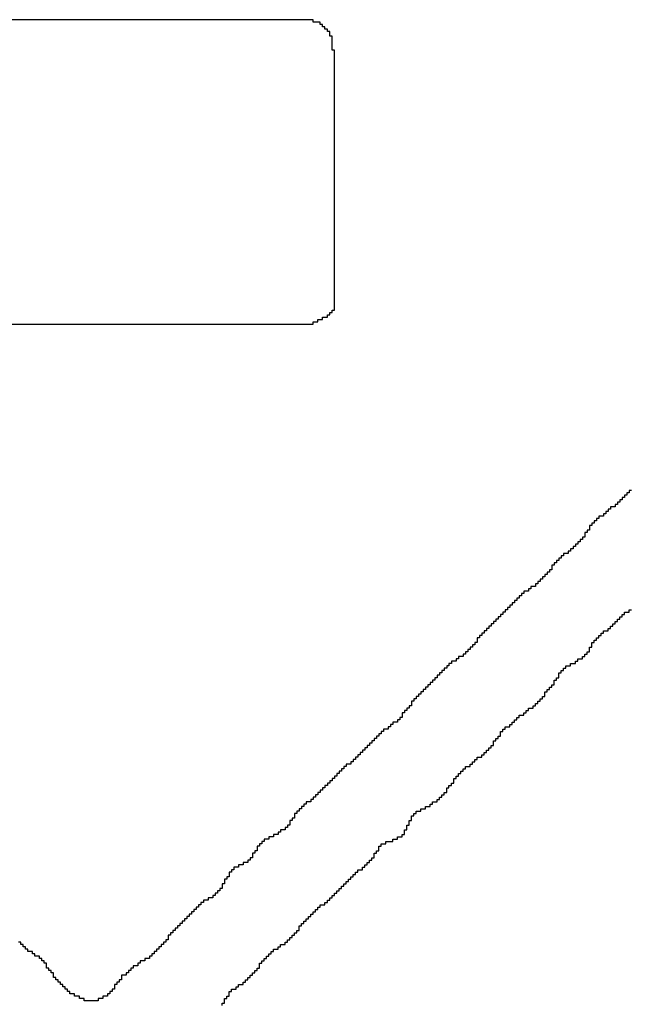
# Model space of a CAD drawing. Header units: millimetres. Extents: x 9.4 to 105.2, y 7.6 to 67.1.
# Tile 130 of 152: x 88.491 to 88.847, y 22.93 to 23.504. Entities that reach past the tile are written whole.
import ezdxf

# ---------------------------------------------------------------- set-up
doc = ezdxf.new("R2010")
doc.units = ezdxf.units.MM
doc.layers.add('BottomOverlay', color=54, linetype='Continuous')

msp = doc.modelspace()

# ---------------------------------------------------------------- linework, layer by layer
at = {"layer": 'BottomOverlay'}
for p, q in [((88.66223, 23.50444), (88.07031, 23.50444)), ((88.66223, 23.50307), (88.66223, 23.50444)), ((88.66633, 23.50307), (88.66223, 23.50307)), ((88.66633, 23.5017), (88.66633, 23.50307)), ((88.66769, 23.5017), (88.66633, 23.5017)), ((88.66769, 23.50034), (88.66769, 23.5017)), ((88.66906, 23.50034), (88.66769, 23.50034)), ((88.66906, 23.49897), (88.66906, 23.50034)), ((88.67043, 23.49897), (88.66906, 23.49897)), ((88.67043, 23.4976), (88.67043, 23.49897)), ((88.6718, 23.4976), (88.67043, 23.4976)), ((88.6718, 23.49623), (88.6718, 23.4976)), ((88.6718, 23.49487), (88.6718, 23.49623)), ((88.67316, 23.49487), (88.6718, 23.49487)), ((88.67316, 23.4935), (88.67316, 23.49487)), ((88.67316, 23.49213), (88.67316, 23.4935)), ((88.67316, 23.49077), (88.67316, 23.49213)), ((88.67316, 23.4894), (88.67316, 23.49077)), ((88.67316, 23.48803), (88.67316, 23.4894)), ((88.67316, 23.48667), (88.67316, 23.48803)), ((88.67453, 23.48667), (88.67316, 23.48667)), ((88.67453, 23.4853), (88.67453, 23.48667)), ((88.67453, 23.48393), (88.67453, 23.4853)), ((88.67453, 23.48256), (88.67453, 23.48393)), ((88.67453, 23.4812), (88.67453, 23.48256)), ((88.67453, 23.47983), (88.67453, 23.4812)), ((88.67453, 23.47846), (88.67453, 23.47983)), ((88.67453, 23.4771), (88.67453, 23.47846)), ((88.67453, 23.47573), (88.67453, 23.4771)), ((88.67453, 23.47436), (88.67453, 23.47573)), ((88.67453, 23.473), (88.67453, 23.47436)), ((88.67453, 23.47163), (88.67453, 23.473)), ((88.67453, 23.47026), (88.67453, 23.47163)), ((88.67453, 23.46889), (88.67453, 23.47026)), ((88.67453, 23.46753), (88.67453, 23.46889)), ((88.67453, 23.46616), (88.67453, 23.46753)), ((88.67453, 23.46479), (88.67453, 23.46616)), ((88.67453, 23.46343), (88.67453, 23.46479)), ((88.67453, 23.46206), (88.67453, 23.46343)), ((88.67453, 23.46069), (88.67453, 23.46206)), ((88.67453, 23.45933), (88.67453, 23.46069)), ((88.67453, 23.45796), (88.67453, 23.45933)), ((88.67453, 23.45659), (88.67453, 23.45796)), ((88.67453, 23.45522), (88.67453, 23.45659)), ((88.67453, 23.45386), (88.67453, 23.45522)), ((88.67453, 23.45249), (88.67453, 23.45386)), ((88.67453, 23.45112), (88.67453, 23.45249)), ((88.67453, 23.44975), (88.67453, 23.45112)), ((88.67453, 23.44839), (88.67453, 23.44975)), ((88.67453, 23.44702), (88.67453, 23.44839)), ((88.67453, 23.44566), (88.67453, 23.44702)), ((88.67453, 23.44429), (88.67453, 23.44566)), ((88.67453, 23.44292), (88.67453, 23.44429)), ((88.67453, 23.44155), (88.67453, 23.44292)), ((88.67453, 23.44019), (88.67453, 23.44155)), ((88.67453, 23.43882), (88.67453, 23.44019)), ((88.67453, 23.43745), (88.67453, 23.43882)), ((88.67453, 23.43608), (88.67453, 23.43745)), ((88.67453, 23.43472), (88.67453, 23.43608)), ((88.67453, 23.43335), (88.67453, 23.43472)), ((88.67453, 23.43199), (88.67453, 23.43335)), ((88.67453, 23.43062), (88.67453, 23.43199)), ((88.67453, 23.42925), (88.67453, 23.43062)), ((88.67453, 23.42788), (88.67453, 23.42925)), ((88.67453, 23.42652), (88.67453, 23.42788)), ((88.67453, 23.42515), (88.67453, 23.42652)), ((88.67453, 23.42378), (88.67453, 23.42515)), ((88.67453, 23.42241), (88.67453, 23.42378)), ((88.67453, 23.42105), (88.67453, 23.42241)), ((88.67453, 23.41968), (88.67453, 23.42105)), ((88.67453, 23.41831), (88.67453, 23.41968)), ((88.67453, 23.41695), (88.67453, 23.41831)), ((88.67453, 23.41558), (88.67453, 23.41695)), ((88.67453, 23.41421), (88.67453, 23.41558)), ((88.67453, 23.41285), (88.67453, 23.41421)), ((88.67453, 23.41148), (88.67453, 23.41285)), ((88.67453, 23.41011), (88.67453, 23.41148)), ((88.67453, 23.40875), (88.67453, 23.41011)), ((88.67453, 23.40738), (88.67453, 23.40875)), ((88.67453, 23.40601), (88.67453, 23.40738)), ((88.67453, 23.40464), (88.67453, 23.40601)), ((88.67453, 23.40328), (88.67453, 23.40464)), ((88.67453, 23.40191), (88.67453, 23.40328)), ((88.67453, 23.40054), (88.67453, 23.40191)), ((88.67453, 23.39918), (88.67453, 23.40054)), ((88.67453, 23.39781), (88.67453, 23.39918)), ((88.67453, 23.39644), (88.67453, 23.39781)), ((88.67453, 23.39508), (88.67453, 23.39644)), ((88.67453, 23.39371), (88.67453, 23.39508)), ((88.67453, 23.39234), (88.67453, 23.39371)), ((88.67453, 23.39097), (88.67453, 23.39234)), ((88.67453, 23.38961), (88.67453, 23.39097)), ((88.67453, 23.38824), (88.67453, 23.38961)), ((88.67453, 23.38687), (88.67453, 23.38824)), ((88.67453, 23.38551), (88.67453, 23.38687)), ((88.67453, 23.38414), (88.67453, 23.38551)), ((88.67453, 23.38277), (88.67453, 23.38414)), ((88.67453, 23.38141), (88.67453, 23.38277)), ((88.67453, 23.38004), (88.67453, 23.38141)), ((88.67453, 23.37867), (88.67453, 23.38004)), ((88.67453, 23.3773), (88.67453, 23.37867)), ((88.67453, 23.37594), (88.67453, 23.3773)), ((88.67453, 23.37457), (88.67453, 23.37594)), ((88.67453, 23.3732), (88.67453, 23.37457)), ((88.67453, 23.37184), (88.67453, 23.3732)), ((88.67453, 23.37047), (88.67453, 23.37184)), ((88.67453, 23.3691), (88.67453, 23.37047)), ((88.67453, 23.36774), (88.67453, 23.3691)), ((88.67453, 23.36637), (88.67453, 23.36774)), ((88.67453, 23.365), (88.67453, 23.36637)), ((88.67453, 23.36363), (88.67453, 23.365)), ((88.67453, 23.36227), (88.67453, 23.36363)), ((88.67453, 23.3609), (88.67453, 23.36227)), ((88.67453, 23.35953), (88.67453, 23.3609)), ((88.67453, 23.35817), (88.67453, 23.35953)), ((88.67453, 23.3568), (88.67453, 23.35817)), ((88.67453, 23.35543), (88.67453, 23.3568)), ((88.67453, 23.35407), (88.67453, 23.35543)), ((88.67453, 23.3527), (88.67453, 23.35407)), ((88.67453, 23.35133), (88.67453, 23.3527)), ((88.67453, 23.34996), (88.67453, 23.35133)), ((88.67453, 23.3486), (88.67453, 23.34996)), ((88.67453, 23.34723), (88.67453, 23.3486)), ((88.67453, 23.34586), (88.67453, 23.34723)), ((88.67453, 23.34449), (88.67453, 23.34586)), ((88.67453, 23.34313), (88.67453, 23.34449)), ((88.67453, 23.34176), (88.67453, 23.34313)), ((88.67453, 23.3404), (88.67453, 23.34176)), ((88.67453, 23.33903), (88.67453, 23.3404)), ((88.67453, 23.33766), (88.67453, 23.33903)), ((88.6718, 23.33219), (88.6718, 23.33356)), ((88.6718, 23.33356), (88.67316, 23.33356)), ((88.67316, 23.33356), (88.67316, 23.33493)), ((88.67316, 23.33493), (88.67453, 23.33493)), ((88.67453, 23.33629), (88.67453, 23.33766)), ((88.67453, 23.33493), (88.67453, 23.33629)), ((88.14686, 23.32672), (88.66223, 23.32672)), ((88.66223, 23.32672), (88.66223, 23.32809)), ((88.66223, 23.32809), (88.66496, 23.32809)), ((88.66496, 23.32809), (88.66496, 23.32946)), ((88.66496, 23.32946), (88.66769, 23.32946)), ((88.66769, 23.32946), (88.66769, 23.33082)), ((88.66769, 23.33082), (88.67043, 23.33082)), ((88.67043, 23.33082), (88.67043, 23.33219)), ((88.67043, 23.33219), (88.6718, 23.33219)), ((88.84814, 23.22967), (88.84677, 23.22967)), ((88.84677, 23.22967), (88.84677, 23.2283)), ((88.84267, 23.2242), (88.84131, 23.2242)), ((88.84131, 23.2242), (88.84131, 23.22283)), ((88.84404, 23.22556), (88.84267, 23.22556)), ((88.84267, 23.22556), (88.84267, 23.2242)), ((88.84541, 23.22693), (88.84404, 23.22693)), ((88.84404, 23.22693), (88.84404, 23.22556)), ((88.84677, 23.2283), (88.84541, 23.2283)), ((88.84541, 23.2283), (88.84541, 23.22693)), ((88.83584, 23.21873), (88.83447, 23.21873)), ((88.83447, 23.21873), (88.83447, 23.21736)), ((88.83857, 23.2201), (88.83584, 23.2201)), ((88.83584, 23.2201), (88.83584, 23.21873)), ((88.83994, 23.22146), (88.83857, 23.22146)), ((88.83857, 23.22146), (88.83857, 23.2201)), ((88.84131, 23.22283), (88.83994, 23.22283)), ((88.83994, 23.22283), (88.83994, 23.22146)), ((88.82764, 23.2119), (88.82627, 23.2119)), ((88.82627, 23.2119), (88.82627, 23.21053)), ((88.829, 23.21326), (88.82764, 23.21326)), ((88.82764, 23.21326), (88.82764, 23.2119)), ((88.83174, 23.21463), (88.829, 23.21463)), ((88.829, 23.21463), (88.829, 23.21326)), ((88.8331, 23.216), (88.83174, 23.216)), ((88.83174, 23.216), (88.83174, 23.21463)), ((88.83447, 23.21736), (88.8331, 23.21736)), ((88.8331, 23.21736), (88.8331, 23.216)), ((88.82353, 23.20643), (88.82217, 23.20643)), ((88.82217, 23.20643), (88.82217, 23.20506)), ((88.8249, 23.20916), (88.82353, 23.20916)), ((88.82353, 23.20916), (88.82353, 23.20779)), ((88.82353, 23.20779), (88.82353, 23.20643)), ((88.82627, 23.21053), (88.8249, 23.21053)), ((88.8249, 23.21053), (88.8249, 23.20916)), ((88.81943, 23.20096), (88.81807, 23.20096)), ((88.81807, 23.20096), (88.81807, 23.19959)), ((88.8208, 23.20233), (88.81943, 23.20233)), ((88.81943, 23.20233), (88.81943, 23.20096)), ((88.82217, 23.20506), (88.8208, 23.20506)), ((88.8208, 23.20506), (88.8208, 23.20369)), ((88.8208, 23.20369), (88.8208, 23.20233)), ((88.81397, 23.19549), (88.8126, 23.19549)), ((88.8126, 23.19549), (88.8126, 23.19412)), ((88.81533, 23.19686), (88.81397, 23.19686)), ((88.81397, 23.19686), (88.81397, 23.19549)), ((88.8167, 23.19823), (88.81533, 23.19823)), ((88.81533, 23.19823), (88.81533, 23.19686)), ((88.81807, 23.19959), (88.8167, 23.19959)), ((88.8167, 23.19959), (88.8167, 23.19823)), ((88.80576, 23.18866), (88.8044, 23.18866)), ((88.8044, 23.18866), (88.8044, 23.18729)), ((88.80713, 23.19002), (88.80576, 23.19002)), ((88.80576, 23.19002), (88.80576, 23.18866)), ((88.8085, 23.19139), (88.80713, 23.19139)), ((88.80713, 23.19139), (88.80713, 23.19002)), ((88.81123, 23.19276), (88.8085, 23.19276)), ((88.8085, 23.19276), (88.8085, 23.19139)), ((88.8126, 23.19412), (88.81123, 23.19412)), ((88.81123, 23.19412), (88.81123, 23.19276)), ((88.80166, 23.18319), (88.80029, 23.18319)), ((88.80029, 23.18319), (88.80029, 23.18182)), ((88.80303, 23.18592), (88.80166, 23.18592)), ((88.80166, 23.18592), (88.80166, 23.18456)), ((88.80166, 23.18456), (88.80166, 23.18319)), ((88.8044, 23.18729), (88.80303, 23.18729)), ((88.80303, 23.18729), (88.80303, 23.18592)), ((88.7962, 23.17772), (88.79483, 23.17772)), ((88.79483, 23.17772), (88.79483, 23.17635)), ((88.79756, 23.17909), (88.7962, 23.17909)), ((88.7962, 23.17909), (88.7962, 23.17772)), ((88.79893, 23.18045), (88.79756, 23.18045)), ((88.79756, 23.18045), (88.79756, 23.17909)), ((88.80029, 23.18182), (88.79893, 23.18182)), ((88.79893, 23.18182), (88.79893, 23.18045)), ((88.78936, 23.17225), (88.78799, 23.17225)), ((88.78799, 23.17225), (88.78799, 23.17089)), ((88.79209, 23.17362), (88.78936, 23.17362)), ((88.78936, 23.17362), (88.78936, 23.17225)), ((88.79346, 23.17499), (88.79209, 23.17499)), ((88.79209, 23.17499), (88.79209, 23.17362)), ((88.79483, 23.17635), (88.79346, 23.17635)), ((88.79346, 23.17635), (88.79346, 23.17499)), ((88.78252, 23.16678), (88.78116, 23.16678)), ((88.78116, 23.16678), (88.78116, 23.16542)), ((88.78389, 23.16815), (88.78252, 23.16815)), ((88.78252, 23.16815), (88.78252, 23.16678)), ((88.78526, 23.16952), (88.78389, 23.16952)), ((88.78389, 23.16952), (88.78389, 23.16815)), ((88.78799, 23.17089), (88.78526, 23.17089)), ((88.78526, 23.17089), (88.78526, 23.16952)), ((88.77569, 23.15995), (88.77432, 23.15995)), ((88.77432, 23.15995), (88.77432, 23.15858)), ((88.77706, 23.16132), (88.77569, 23.16132)), ((88.77569, 23.16132), (88.77569, 23.15995)), ((88.77842, 23.16268), (88.77706, 23.16268)), ((88.77706, 23.16268), (88.77706, 23.16132)), ((88.77979, 23.16405), (88.77842, 23.16405)), ((88.77842, 23.16405), (88.77842, 23.16268)), ((88.78116, 23.16542), (88.77979, 23.16542)), ((88.77979, 23.16542), (88.77979, 23.16405)), ((88.84677, 23.15858), (88.84677, 23.15995)), ((88.84677, 23.15995), (88.84814, 23.15995)), ((88.77022, 23.15448), (88.76885, 23.15448)), ((88.76885, 23.15448), (88.76885, 23.15311)), ((88.77159, 23.15585), (88.77022, 23.15585)), ((88.77022, 23.15585), (88.77022, 23.15448)), ((88.77295, 23.15722), (88.77159, 23.15722)), ((88.77159, 23.15722), (88.77159, 23.15585)), ((88.77432, 23.15858), (88.77295, 23.15858)), ((88.77295, 23.15858), (88.77295, 23.15722)), ((88.83994, 23.15311), (88.83994, 23.15448)), ((88.83994, 23.15448), (88.84131, 23.15448)), ((88.84131, 23.15448), (88.84131, 23.15585)), ((88.84131, 23.15585), (88.84267, 23.15585)), ((88.84267, 23.15585), (88.84267, 23.15722)), ((88.84267, 23.15722), (88.84404, 23.15722)), ((88.84404, 23.15722), (88.84404, 23.15858)), ((88.84404, 23.15858), (88.84677, 23.15858)), ((88.76475, 23.14901), (88.76339, 23.14901)), ((88.76339, 23.14901), (88.76339, 23.14764)), ((88.76612, 23.15038), (88.76475, 23.15038)), ((88.76475, 23.15038), (88.76475, 23.14901)), ((88.76749, 23.15175), (88.76612, 23.15175)), ((88.76612, 23.15175), (88.76612, 23.15038)), ((88.76885, 23.15311), (88.76749, 23.15311)), ((88.76749, 23.15311), (88.76749, 23.15175)), ((88.83447, 23.14764), (88.83447, 23.14901)), ((88.83447, 23.14901), (88.83584, 23.14901)), ((88.83584, 23.14901), (88.83584, 23.15038)), ((88.83584, 23.15038), (88.8372, 23.15038)), ((88.8372, 23.15038), (88.8372, 23.15175)), ((88.8372, 23.15175), (88.83857, 23.15175)), ((88.83857, 23.15175), (88.83857, 23.15311)), ((88.83857, 23.15311), (88.83994, 23.15311)), ((88.75928, 23.14355), (88.75792, 23.14355)), ((88.75792, 23.14355), (88.75792, 23.14218)), ((88.76065, 23.14491), (88.75928, 23.14491)), ((88.75928, 23.14491), (88.75928, 23.14355)), ((88.76202, 23.14628), (88.76065, 23.14628)), ((88.76065, 23.14628), (88.76065, 23.14491)), ((88.76339, 23.14764), (88.76202, 23.14764)), ((88.76202, 23.14764), (88.76202, 23.14628)), ((88.82764, 23.14218), (88.82764, 23.14355)), ((88.82764, 23.14355), (88.829, 23.14355)), ((88.829, 23.14355), (88.829, 23.14491)), ((88.829, 23.14491), (88.83037, 23.14491)), ((88.83037, 23.14491), (88.83037, 23.14628)), ((88.83037, 23.14628), (88.83174, 23.14628)), ((88.83174, 23.14628), (88.83174, 23.14764)), ((88.83174, 23.14764), (88.83447, 23.14764)), ((88.75518, 23.13808), (88.75382, 23.13808)), ((88.75382, 23.13808), (88.75382, 23.13671)), ((88.75655, 23.13944), (88.75518, 23.13944)), ((88.75518, 23.13944), (88.75518, 23.13808)), ((88.75792, 23.14081), (88.75655, 23.14081)), ((88.75655, 23.14081), (88.75655, 23.13944)), ((88.75792, 23.14218), (88.75792, 23.14081)), ((88.82353, 23.13671), (88.82353, 23.13808)), ((88.82353, 23.13808), (88.8249, 23.13808)), ((88.8249, 23.13944), (88.8249, 23.14081)), ((88.8249, 23.14081), (88.82627, 23.14081)), ((88.8249, 23.13808), (88.8249, 23.13944)), ((88.82627, 23.14081), (88.82627, 23.14218)), ((88.82627, 23.14218), (88.82764, 23.14218)), ((88.74698, 23.13124), (88.74561, 23.13124)), ((88.74561, 23.13124), (88.74561, 23.12987)), ((88.74972, 23.13261), (88.74698, 23.13261)), ((88.74698, 23.13261), (88.74698, 23.13124)), ((88.75108, 23.13397), (88.74972, 23.13397)), ((88.74972, 23.13397), (88.74972, 23.13261)), ((88.75245, 23.13534), (88.75108, 23.13534)), ((88.75108, 23.13534), (88.75108, 23.13397)), ((88.75382, 23.13671), (88.75245, 23.13671)), ((88.75245, 23.13671), (88.75245, 23.13534)), ((88.8167, 23.12987), (88.8167, 23.13124)), ((88.8167, 23.13124), (88.81943, 23.13124)), ((88.81943, 23.13124), (88.81943, 23.13261)), ((88.81943, 23.13261), (88.8208, 23.13261)), ((88.8208, 23.13261), (88.8208, 23.13397)), ((88.8208, 23.13397), (88.82217, 23.13397)), ((88.82217, 23.13397), (88.82217, 23.13534)), ((88.82217, 23.13534), (88.82353, 23.13534)), ((88.82353, 23.13534), (88.82353, 23.13671)), ((88.74015, 23.12577), (88.73878, 23.12577)), ((88.73878, 23.12577), (88.73878, 23.12441)), ((88.74151, 23.12714), (88.74015, 23.12714)), ((88.74015, 23.12714), (88.74015, 23.12577)), ((88.74288, 23.12851), (88.74151, 23.12851)), ((88.74151, 23.12851), (88.74151, 23.12714)), ((88.74561, 23.12987), (88.74288, 23.12987)), ((88.74288, 23.12987), (88.74288, 23.12851)), ((88.8085, 23.12441), (88.8085, 23.12577)), ((88.8085, 23.12577), (88.80986, 23.12577)), ((88.80986, 23.12577), (88.80986, 23.12714)), ((88.80986, 23.12714), (88.8126, 23.12714)), ((88.8126, 23.12714), (88.8126, 23.12851)), ((88.8126, 23.12851), (88.81533, 23.12851)), ((88.81533, 23.12851), (88.81533, 23.12987)), ((88.81533, 23.12987), (88.8167, 23.12987)), ((88.73468, 23.1203), (88.73331, 23.1203)), ((88.73331, 23.1203), (88.73331, 23.11894)), ((88.73605, 23.12167), (88.73468, 23.12167)), ((88.73468, 23.12167), (88.73468, 23.1203)), ((88.73741, 23.12304), (88.73605, 23.12304)), ((88.73605, 23.12304), (88.73605, 23.12167)), ((88.73878, 23.12441), (88.73741, 23.12441)), ((88.73741, 23.12441), (88.73741, 23.12304)), ((88.8044, 23.11894), (88.8044, 23.1203)), ((88.8044, 23.1203), (88.80576, 23.1203)), ((88.80576, 23.12167), (88.80576, 23.12304)), ((88.80576, 23.12304), (88.80713, 23.12304)), ((88.80576, 23.1203), (88.80576, 23.12167)), ((88.80713, 23.12304), (88.80713, 23.12441)), ((88.80713, 23.12441), (88.8085, 23.12441)), ((88.72921, 23.11484), (88.72784, 23.11484)), ((88.72784, 23.11484), (88.72784, 23.11347)), ((88.73058, 23.1162), (88.72921, 23.1162)), ((88.72921, 23.1162), (88.72921, 23.11484)), ((88.73194, 23.11757), (88.73058, 23.11757)), ((88.73058, 23.11757), (88.73058, 23.1162)), ((88.73331, 23.11894), (88.73194, 23.11894)), ((88.73194, 23.11894), (88.73194, 23.11757)), ((88.80029, 23.11347), (88.80029, 23.11484)), ((88.80029, 23.11484), (88.80166, 23.11484)), ((88.80166, 23.11484), (88.80166, 23.1162)), ((88.80166, 23.1162), (88.80303, 23.1162)), ((88.80303, 23.11757), (88.80303, 23.11894)), ((88.80303, 23.11894), (88.8044, 23.11894)), ((88.80303, 23.1162), (88.80303, 23.11757)), ((88.72374, 23.10937), (88.72238, 23.10937)), ((88.72238, 23.10937), (88.72238, 23.108)), ((88.72511, 23.11074), (88.72374, 23.11074)), ((88.72374, 23.11074), (88.72374, 23.10937)), ((88.72648, 23.1121), (88.72511, 23.1121)), ((88.72511, 23.1121), (88.72511, 23.11074)), ((88.72784, 23.11347), (88.72648, 23.11347)), ((88.72648, 23.11347), (88.72648, 23.1121)), ((88.7962, 23.108), (88.7962, 23.10937)), ((88.7962, 23.10937), (88.79756, 23.10937)), ((88.79756, 23.11074), (88.79756, 23.1121)), ((88.79756, 23.1121), (88.79893, 23.1121)), ((88.79756, 23.10937), (88.79756, 23.11074)), ((88.79893, 23.1121), (88.79893, 23.11347)), ((88.79893, 23.11347), (88.80029, 23.11347)), ((88.71827, 23.10253), (88.71691, 23.10253)), ((88.71691, 23.10253), (88.71691, 23.10117)), ((88.71964, 23.1039), (88.71827, 23.1039)), ((88.71827, 23.1039), (88.71827, 23.10253)), ((88.72101, 23.10664), (88.71964, 23.10664)), ((88.71964, 23.10664), (88.71964, 23.10527)), ((88.71964, 23.10527), (88.71964, 23.1039)), ((88.72238, 23.108), (88.72101, 23.108)), ((88.72101, 23.108), (88.72101, 23.10664)), ((88.78799, 23.10117), (88.78799, 23.10253)), ((88.78799, 23.10253), (88.79073, 23.10253)), ((88.79073, 23.10253), (88.79073, 23.1039)), ((88.79073, 23.1039), (88.79209, 23.1039)), ((88.79209, 23.1039), (88.79209, 23.10527)), ((88.79209, 23.10527), (88.79346, 23.10527)), ((88.79346, 23.10527), (88.79346, 23.10664)), ((88.79346, 23.10664), (88.79483, 23.10664)), ((88.79483, 23.10664), (88.79483, 23.108)), ((88.79483, 23.108), (88.7962, 23.108)), ((88.71417, 23.09707), (88.71281, 23.09707)), ((88.71281, 23.09707), (88.71281, 23.0957)), ((88.71554, 23.0998), (88.71417, 23.0998)), ((88.71417, 23.0998), (88.71417, 23.09843)), ((88.71417, 23.09843), (88.71417, 23.09707)), ((88.71691, 23.10117), (88.71554, 23.10117)), ((88.71554, 23.10117), (88.71554, 23.0998)), ((88.78116, 23.0957), (88.78116, 23.09707)), ((88.78116, 23.09707), (88.78252, 23.09707)), ((88.78252, 23.09707), (88.78252, 23.09843)), ((88.78252, 23.09843), (88.78526, 23.09843)), ((88.78526, 23.09843), (88.78526, 23.0998)), ((88.78526, 23.0998), (88.78662, 23.0998)), ((88.78662, 23.0998), (88.78662, 23.10117)), ((88.78662, 23.10117), (88.78799, 23.10117)), ((88.70734, 23.0916), (88.70597, 23.0916)), ((88.70597, 23.0916), (88.70597, 23.09023)), ((88.7087, 23.09297), (88.70734, 23.09297)), ((88.70734, 23.09297), (88.70734, 23.0916)), ((88.71144, 23.09433), (88.7087, 23.09433)), ((88.7087, 23.09433), (88.7087, 23.09297)), ((88.71281, 23.0957), (88.71144, 23.0957)), ((88.71144, 23.0957), (88.71144, 23.09433)), ((88.77432, 23.09023), (88.77432, 23.0916)), ((88.77432, 23.0916), (88.77706, 23.0916)), ((88.77706, 23.0916), (88.77706, 23.09297)), ((88.77706, 23.09297), (88.77842, 23.09297)), ((88.77842, 23.09297), (88.77842, 23.09433)), ((88.77842, 23.09433), (88.77979, 23.09433)), ((88.77979, 23.09433), (88.77979, 23.0957)), ((88.77979, 23.0957), (88.78116, 23.0957)), ((88.7005, 23.08613), (88.69914, 23.08613)), ((88.69914, 23.08613), (88.69914, 23.08476)), ((88.70187, 23.0875), (88.7005, 23.0875)), ((88.7005, 23.0875), (88.7005, 23.08613)), ((88.70324, 23.08886), (88.70187, 23.08886)), ((88.70187, 23.08886), (88.70187, 23.0875)), ((88.70597, 23.09023), (88.70324, 23.09023)), ((88.70324, 23.09023), (88.70324, 23.08886)), ((88.77022, 23.08476), (88.77022, 23.08613)), ((88.77022, 23.08613), (88.77159, 23.08613)), ((88.77159, 23.0875), (88.77159, 23.08886)), ((88.77159, 23.08886), (88.77295, 23.08886)), ((88.77159, 23.08613), (88.77159, 23.0875)), ((88.77295, 23.08886), (88.77295, 23.09023)), ((88.77295, 23.09023), (88.77432, 23.09023)), ((88.69503, 23.08066), (88.69367, 23.08066)), ((88.69367, 23.08066), (88.69367, 23.0793)), ((88.6964, 23.08203), (88.69503, 23.08203)), ((88.69503, 23.08203), (88.69503, 23.08066)), ((88.69777, 23.0834), (88.6964, 23.0834)), ((88.6964, 23.0834), (88.6964, 23.08203)), ((88.69914, 23.08476), (88.69777, 23.08476)), ((88.69777, 23.08476), (88.69777, 23.0834)), ((88.76612, 23.0793), (88.76612, 23.08066)), ((88.76612, 23.08066), (88.76749, 23.08066)), ((88.76749, 23.08203), (88.76749, 23.0834)), ((88.76749, 23.0834), (88.76885, 23.0834)), ((88.76749, 23.08066), (88.76749, 23.08203)), ((88.76885, 23.0834), (88.76885, 23.08476)), ((88.76885, 23.08476), (88.77022, 23.08476)), ((88.6882, 23.07383), (88.68683, 23.07383)), ((88.68683, 23.07383), (88.68683, 23.07246)), ((88.68957, 23.07519), (88.6882, 23.07519)), ((88.6882, 23.07519), (88.6882, 23.07383)), ((88.69094, 23.07656), (88.68957, 23.07656)), ((88.68957, 23.07656), (88.68957, 23.07519)), ((88.6923, 23.07793), (88.69094, 23.07793)), ((88.69094, 23.07793), (88.69094, 23.07656)), ((88.69367, 23.0793), (88.6923, 23.0793)), ((88.6923, 23.0793), (88.6923, 23.07793)), ((88.75792, 23.07246), (88.75792, 23.07383)), ((88.75792, 23.07383), (88.76065, 23.07383)), ((88.76065, 23.07383), (88.76065, 23.07519)), ((88.76065, 23.07519), (88.76202, 23.07519)), ((88.76202, 23.07519), (88.76202, 23.07656)), ((88.76202, 23.07656), (88.76339, 23.07656)), ((88.76339, 23.07656), (88.76339, 23.07793)), ((88.76339, 23.07793), (88.76475, 23.07793)), ((88.76475, 23.07793), (88.76475, 23.0793)), ((88.76475, 23.0793), (88.76612, 23.0793)), ((88.68136, 23.06836), (88.68, 23.06836)), ((88.68, 23.06836), (88.68, 23.06699)), ((88.6841, 23.06973), (88.68136, 23.06973)), ((88.68136, 23.06973), (88.68136, 23.06836)), ((88.68547, 23.07109), (88.6841, 23.07109)), ((88.6841, 23.07109), (88.6841, 23.06973)), ((88.68683, 23.07246), (88.68547, 23.07246)), ((88.68547, 23.07246), (88.68547, 23.07109)), ((88.75108, 23.06699), (88.75108, 23.06836)), ((88.75108, 23.06836), (88.75382, 23.06836)), ((88.75382, 23.06836), (88.75382, 23.06973)), ((88.75382, 23.06973), (88.75518, 23.06973)), ((88.75518, 23.06973), (88.75518, 23.07109)), ((88.75518, 23.07109), (88.75655, 23.07109)), ((88.75655, 23.07109), (88.75655, 23.07246)), ((88.75655, 23.07246), (88.75792, 23.07246)), ((88.6759, 23.06289), (88.67453, 23.06289)), ((88.67453, 23.06289), (88.67453, 23.06152)), ((88.67726, 23.06426), (88.6759, 23.06426)), ((88.6759, 23.06426), (88.6759, 23.06289)), ((88.67863, 23.06563), (88.67726, 23.06563)), ((88.67726, 23.06563), (88.67726, 23.06426)), ((88.68, 23.06699), (88.67863, 23.06699)), ((88.67863, 23.06699), (88.67863, 23.06563)), ((88.74561, 23.06152), (88.74561, 23.06289)), ((88.74561, 23.06289), (88.74698, 23.06289)), ((88.74698, 23.06289), (88.74698, 23.06426)), ((88.74698, 23.06426), (88.74835, 23.06426)), ((88.74835, 23.06426), (88.74835, 23.06563)), ((88.74835, 23.06563), (88.74972, 23.06563)), ((88.74972, 23.06563), (88.74972, 23.06699)), ((88.74972, 23.06699), (88.75108, 23.06699)), ((88.67043, 23.05742), (88.66906, 23.05742)), ((88.66906, 23.05742), (88.66906, 23.05605)), ((88.6718, 23.05879), (88.67043, 23.05879)), ((88.67043, 23.05879), (88.67043, 23.05742)), ((88.67316, 23.06016), (88.6718, 23.06016)), ((88.6718, 23.06016), (88.6718, 23.05879)), ((88.67453, 23.06152), (88.67316, 23.06152)), ((88.67316, 23.06152), (88.67316, 23.06016)), ((88.74151, 23.05605), (88.74151, 23.05742)), ((88.74151, 23.05742), (88.74288, 23.05742)), ((88.74288, 23.05742), (88.74288, 23.05879)), ((88.74288, 23.05879), (88.74425, 23.05879)), ((88.74425, 23.06016), (88.74425, 23.06152)), ((88.74425, 23.06152), (88.74561, 23.06152)), ((88.74425, 23.05879), (88.74425, 23.06016)), ((88.66496, 23.05196), (88.66359, 23.05196)), ((88.66359, 23.05196), (88.66359, 23.05059)), ((88.66633, 23.05332), (88.66496, 23.05332)), ((88.66496, 23.05332), (88.66496, 23.05196)), ((88.66769, 23.05469), (88.66633, 23.05469)), ((88.66633, 23.05469), (88.66633, 23.05332)), ((88.66906, 23.05605), (88.66769, 23.05605)), ((88.66769, 23.05605), (88.66769, 23.05469)), ((88.73741, 23.05059), (88.73741, 23.05196)), ((88.73741, 23.05196), (88.73878, 23.05196)), ((88.73878, 23.05196), (88.73878, 23.05332)), ((88.73878, 23.05332), (88.74015, 23.05332)), ((88.74015, 23.05469), (88.74015, 23.05605)), ((88.74015, 23.05605), (88.74151, 23.05605)), ((88.74015, 23.05332), (88.74015, 23.05469)), ((88.65676, 23.04512), (88.65539, 23.04512)), ((88.65539, 23.04512), (88.65539, 23.04375)), ((88.65813, 23.04649), (88.65676, 23.04649)), ((88.65676, 23.04649), (88.65676, 23.04512)), ((88.66086, 23.04785), (88.65813, 23.04785)), ((88.65813, 23.04785), (88.65813, 23.04649)), ((88.66223, 23.04922), (88.66086, 23.04922)), ((88.66086, 23.04922), (88.66086, 23.04785)), ((88.66359, 23.05059), (88.66223, 23.05059)), ((88.66223, 23.05059), (88.66223, 23.04922)), ((88.72784, 23.04375), (88.72784, 23.04512)), ((88.72784, 23.04512), (88.73058, 23.04512)), ((88.73058, 23.04512), (88.73058, 23.04649)), ((88.73058, 23.04649), (88.73194, 23.04649)), ((88.73194, 23.04649), (88.73194, 23.04785)), ((88.73194, 23.04785), (88.73468, 23.04785)), ((88.73468, 23.04785), (88.73468, 23.04922)), ((88.73468, 23.04922), (88.73605, 23.04922)), ((88.73605, 23.04922), (88.73605, 23.05059)), ((88.73605, 23.05059), (88.73741, 23.05059)), ((88.65266, 23.04102), (88.65129, 23.04102)), ((88.65129, 23.04102), (88.65129, 23.03965)), ((88.65129, 23.03965), (88.65129, 23.03829)), ((88.65402, 23.04238), (88.65266, 23.04238)), ((88.65266, 23.04238), (88.65266, 23.04102)), ((88.65539, 23.04375), (88.65402, 23.04375)), ((88.65402, 23.04375), (88.65402, 23.04238)), ((88.71964, 23.03829), (88.71964, 23.03965)), ((88.71964, 23.03965), (88.72101, 23.03965)), ((88.72101, 23.03965), (88.72101, 23.04102)), ((88.72101, 23.04102), (88.72238, 23.04102)), ((88.72238, 23.04102), (88.72238, 23.04238)), ((88.72238, 23.04238), (88.72511, 23.04238)), ((88.72511, 23.04238), (88.72511, 23.04375)), ((88.72511, 23.04375), (88.72784, 23.04375)), ((88.64856, 23.03418), (88.64719, 23.03418)), ((88.64719, 23.03418), (88.64719, 23.03282)), ((88.64992, 23.03692), (88.64856, 23.03692)), ((88.64856, 23.03692), (88.64856, 23.03555)), ((88.64856, 23.03555), (88.64856, 23.03418)), ((88.65129, 23.03829), (88.64992, 23.03829)), ((88.64992, 23.03829), (88.64992, 23.03692)), ((88.71691, 23.03282), (88.71691, 23.03418)), ((88.71691, 23.03418), (88.71827, 23.03418)), ((88.71827, 23.03555), (88.71827, 23.03692)), ((88.71827, 23.03692), (88.71964, 23.03692)), ((88.71827, 23.03418), (88.71827, 23.03555)), ((88.71964, 23.03692), (88.71964, 23.03829)), ((88.64172, 23.02871), (88.63899, 23.02871)), ((88.63899, 23.02871), (88.63899, 23.02735)), ((88.64309, 23.03008), (88.64172, 23.03008)), ((88.64172, 23.03008), (88.64172, 23.02871)), ((88.64582, 23.03145), (88.64309, 23.03145)), ((88.64309, 23.03145), (88.64309, 23.03008)), ((88.64719, 23.03282), (88.64582, 23.03282)), ((88.64582, 23.03282), (88.64582, 23.03145)), ((88.71417, 23.02735), (88.71417, 23.02871)), ((88.71417, 23.02871), (88.71554, 23.02871)), ((88.71554, 23.03008), (88.71554, 23.03145)), ((88.71554, 23.03145), (88.71691, 23.03145)), ((88.71554, 23.02871), (88.71554, 23.03008)), ((88.71691, 23.03145), (88.71691, 23.03282)), ((88.63215, 23.02325), (88.63079, 23.02325)), ((88.63079, 23.02325), (88.63079, 23.02188)), ((88.63352, 23.02461), (88.63215, 23.02461)), ((88.63215, 23.02461), (88.63215, 23.02325)), ((88.63625, 23.02598), (88.63352, 23.02598)), ((88.63352, 23.02598), (88.63352, 23.02461)), ((88.63899, 23.02735), (88.63625, 23.02735)), ((88.63625, 23.02735), (88.63625, 23.02598)), ((88.70187, 23.02188), (88.70187, 23.02325)), ((88.70187, 23.02325), (88.7046, 23.02325)), ((88.7046, 23.02325), (88.7046, 23.02461)), ((88.7046, 23.02461), (88.7087, 23.02461)), ((88.7087, 23.02461), (88.7087, 23.02598)), ((88.7087, 23.02598), (88.71144, 23.02598)), ((88.71144, 23.02598), (88.71144, 23.02735)), ((88.71144, 23.02735), (88.71417, 23.02735)), ((88.62805, 23.01778), (88.62668, 23.01778)), ((88.62668, 23.01778), (88.62668, 23.01641)), ((88.62668, 23.01641), (88.62668, 23.01505)), ((88.62942, 23.01915), (88.62805, 23.01915)), ((88.62805, 23.01915), (88.62805, 23.01778)), ((88.63079, 23.02188), (88.62942, 23.02188)), ((88.62942, 23.02188), (88.62942, 23.02051)), ((88.62942, 23.02051), (88.62942, 23.01915)), ((88.69777, 23.01641), (88.69777, 23.01778)), ((88.69777, 23.01778), (88.69914, 23.01778)), ((88.69777, 23.01505), (88.69777, 23.01641)), ((88.69914, 23.01778), (88.69914, 23.01915)), ((88.69914, 23.01915), (88.7005, 23.01915)), ((88.7005, 23.02051), (88.7005, 23.02188)), ((88.7005, 23.02188), (88.70187, 23.02188)), ((88.7005, 23.01915), (88.7005, 23.02051)), ((88.62122, 23.01094), (88.61848, 23.01094)), ((88.61848, 23.01094), (88.61848, 23.00958)), ((88.62395, 23.01231), (88.62122, 23.01231)), ((88.62122, 23.01231), (88.62122, 23.01094)), ((88.62532, 23.01368), (88.62395, 23.01368)), ((88.62395, 23.01368), (88.62395, 23.01231)), ((88.62668, 23.01505), (88.62532, 23.01505)), ((88.62532, 23.01505), (88.62532, 23.01368)), ((88.6923, 23.00958), (88.6923, 23.01094)), ((88.6923, 23.01094), (88.69367, 23.01094)), ((88.69367, 23.01094), (88.69367, 23.01231)), ((88.69367, 23.01231), (88.69503, 23.01231)), ((88.69503, 23.01231), (88.69503, 23.01368)), ((88.69503, 23.01368), (88.6964, 23.01368)), ((88.6964, 23.01368), (88.6964, 23.01505)), ((88.6964, 23.01505), (88.69777, 23.01505)), ((88.61438, 23.00684), (88.61301, 23.00684)), ((88.61301, 23.00684), (88.61301, 23.00548)), ((88.61301, 23.00548), (88.61301, 23.00411)), ((88.61575, 23.00821), (88.61438, 23.00821)), ((88.61438, 23.00821), (88.61438, 23.00684)), ((88.61848, 23.00958), (88.61575, 23.00958)), ((88.61575, 23.00958), (88.61575, 23.00821)), ((88.68547, 23.00411), (88.68547, 23.00548)), ((88.68547, 23.00548), (88.68683, 23.00548)), ((88.68683, 23.00548), (88.68683, 23.00684)), ((88.68683, 23.00684), (88.6882, 23.00684)), ((88.6882, 23.00684), (88.6882, 23.00821)), ((88.6882, 23.00821), (88.69094, 23.00821)), ((88.69094, 23.00821), (88.69094, 23.00958)), ((88.69094, 23.00958), (88.6923, 23.00958)), ((88.61028, 23.00001), (88.60891, 23.00001)), ((88.60891, 23.00001), (88.60891, 22.99864)), ((88.61165, 23.00274), (88.61028, 23.00274)), ((88.61028, 23.00274), (88.61028, 23.00138)), ((88.61028, 23.00138), (88.61028, 23.00001)), ((88.61301, 23.00411), (88.61165, 23.00411)), ((88.61165, 23.00411), (88.61165, 23.00274)), ((88.68, 22.99864), (88.68, 23.00001)), ((88.68, 23.00001), (88.68136, 23.00001)), ((88.68136, 23.00001), (88.68136, 23.00138)), ((88.68136, 23.00138), (88.68273, 23.00138)), ((88.68273, 23.00138), (88.68273, 23.00274)), ((88.68273, 23.00274), (88.6841, 23.00274)), ((88.6841, 23.00274), (88.6841, 23.00411)), ((88.6841, 23.00411), (88.68547, 23.00411)), ((88.60618, 22.99454), (88.60481, 22.99454)), ((88.60481, 22.99454), (88.60481, 22.99317)), ((88.60755, 22.99591), (88.60618, 22.99591)), ((88.60618, 22.99591), (88.60618, 22.99454)), ((88.60891, 22.99727), (88.60755, 22.99727)), ((88.60755, 22.99727), (88.60755, 22.99591)), ((88.60891, 22.99864), (88.60891, 22.99727)), ((88.67453, 22.99317), (88.67453, 22.99454)), ((88.67453, 22.99454), (88.6759, 22.99454)), ((88.6759, 22.99454), (88.6759, 22.99591)), ((88.6759, 22.99591), (88.67726, 22.99591)), ((88.67726, 22.99591), (88.67726, 22.99727)), ((88.67726, 22.99727), (88.67863, 22.99727)), ((88.67863, 22.99727), (88.67863, 22.99864)), ((88.67863, 22.99864), (88.68, 22.99864)), ((88.59661, 22.98771), (88.59524, 22.98771)), ((88.59524, 22.98771), (88.59524, 22.98634)), ((88.59798, 22.98907), (88.59661, 22.98907)), ((88.59661, 22.98907), (88.59661, 22.98771)), ((88.60071, 22.99044), (88.59798, 22.99044)), ((88.59798, 22.99044), (88.59798, 22.98907)), ((88.60344, 22.99181), (88.60071, 22.99181)), ((88.60071, 22.99181), (88.60071, 22.99044)), ((88.60481, 22.99317), (88.60344, 22.99317)), ((88.60344, 22.99317), (88.60344, 22.99181)), ((88.66633, 22.98634), (88.66633, 22.98771)), ((88.66633, 22.98771), (88.66906, 22.98771)), ((88.66906, 22.98771), (88.66906, 22.98907)), ((88.66906, 22.98907), (88.67043, 22.98907)), ((88.67043, 22.98907), (88.67043, 22.99044)), ((88.67043, 22.99044), (88.6718, 22.99044)), ((88.6718, 22.99044), (88.6718, 22.99181)), ((88.6718, 22.99181), (88.67316, 22.99181)), ((88.67316, 22.99181), (88.67316, 22.99317)), ((88.67316, 22.99317), (88.67453, 22.99317)), ((88.59114, 22.98224), (88.58977, 22.98224)), ((88.58977, 22.98224), (88.58977, 22.98087)), ((88.59251, 22.9836), (88.59114, 22.9836)), ((88.59114, 22.9836), (88.59114, 22.98224)), ((88.59388, 22.98497), (88.59251, 22.98497)), ((88.59251, 22.98497), (88.59251, 22.9836)), ((88.59524, 22.98634), (88.59388, 22.98634)), ((88.59388, 22.98634), (88.59388, 22.98497)), ((88.66086, 22.98087), (88.66086, 22.98224)), ((88.66086, 22.98224), (88.66223, 22.98224)), ((88.66223, 22.98224), (88.66223, 22.9836)), ((88.66223, 22.9836), (88.66359, 22.9836)), ((88.66359, 22.9836), (88.66359, 22.98497)), ((88.66359, 22.98497), (88.66496, 22.98497)), ((88.66496, 22.98497), (88.66496, 22.98634)), ((88.66496, 22.98634), (88.66633, 22.98634)), ((88.58567, 22.97677), (88.58431, 22.97677)), ((88.58431, 22.97677), (88.58431, 22.9754)), ((88.58704, 22.97814), (88.58567, 22.97814)), ((88.58567, 22.97814), (88.58567, 22.97677)), ((88.58841, 22.9795), (88.58704, 22.9795)), ((88.58704, 22.9795), (88.58704, 22.97814)), ((88.58977, 22.98087), (88.58841, 22.98087)), ((88.58841, 22.98087), (88.58841, 22.9795)), ((88.65539, 22.9754), (88.65539, 22.97677)), ((88.65539, 22.97677), (88.65676, 22.97677)), ((88.65676, 22.97677), (88.65676, 22.97814)), ((88.65676, 22.97814), (88.65813, 22.97814)), ((88.65813, 22.97814), (88.65813, 22.9795)), ((88.65813, 22.9795), (88.65949, 22.9795)), ((88.65949, 22.9795), (88.65949, 22.98087)), ((88.65949, 22.98087), (88.66086, 22.98087)), ((88.58021, 22.9713), (88.57884, 22.9713)), ((88.57884, 22.9713), (88.57884, 22.96993)), ((88.58157, 22.97267), (88.58021, 22.97267)), ((88.58021, 22.97267), (88.58021, 22.9713)), ((88.58294, 22.97404), (88.58157, 22.97404)), ((88.58157, 22.97404), (88.58157, 22.97267)), ((88.58431, 22.9754), (88.58294, 22.9754)), ((88.58294, 22.9754), (88.58294, 22.97404)), ((88.65129, 22.96993), (88.65129, 22.9713)), ((88.65129, 22.9713), (88.65266, 22.9713)), ((88.65266, 22.9713), (88.65266, 22.97267)), ((88.65266, 22.97267), (88.65402, 22.97267)), ((88.65402, 22.97404), (88.65402, 22.9754)), ((88.65402, 22.9754), (88.65539, 22.9754)), ((88.65402, 22.97267), (88.65402, 22.97404)), ((88.49135, 22.96583), (88.48998, 22.96583)), ((88.49135, 22.96447), (88.49135, 22.96583)), ((88.49272, 22.96447), (88.49135, 22.96447)), ((88.49272, 22.9631), (88.49272, 22.96447)), ((88.57474, 22.96447), (88.57337, 22.96447)), ((88.57337, 22.96447), (88.57337, 22.9631)), ((88.5761, 22.96583), (88.57474, 22.96583)), ((88.57474, 22.96583), (88.57474, 22.96447)), ((88.57747, 22.9672), (88.5761, 22.9672)), ((88.5761, 22.9672), (88.5761, 22.96583)), ((88.57884, 22.96993), (88.57747, 22.96993)), ((88.57747, 22.96993), (88.57747, 22.96857)), ((88.57747, 22.96857), (88.57747, 22.9672)), ((88.64309, 22.9631), (88.64309, 22.96447)), ((88.64309, 22.96447), (88.64582, 22.96447)), ((88.64582, 22.96447), (88.64582, 22.96583)), ((88.64582, 22.96583), (88.64719, 22.96583)), ((88.64719, 22.96583), (88.64719, 22.9672)), ((88.64719, 22.9672), (88.64856, 22.9672)), ((88.64856, 22.9672), (88.64856, 22.96857)), ((88.64856, 22.96857), (88.64992, 22.96857)), ((88.64992, 22.96857), (88.64992, 22.96993)), ((88.64992, 22.96993), (88.65129, 22.96993)), ((88.49409, 22.9631), (88.49272, 22.9631)), ((88.49409, 22.96173), (88.49409, 22.9631)), ((88.49545, 22.96173), (88.49409, 22.96173)), ((88.49545, 22.96037), (88.49545, 22.96173)), ((88.49818, 22.96037), (88.49545, 22.96037)), ((88.49818, 22.959), (88.49818, 22.96037)), ((88.49955, 22.959), (88.49818, 22.959)), ((88.49955, 22.95763), (88.49955, 22.959)), ((88.56927, 22.959), (88.5679, 22.959)), ((88.5679, 22.959), (88.5679, 22.95763)), ((88.57064, 22.96037), (88.56927, 22.96037)), ((88.56927, 22.96037), (88.56927, 22.959)), ((88.572, 22.96173), (88.57064, 22.96173)), ((88.57064, 22.96173), (88.57064, 22.96037)), ((88.57337, 22.9631), (88.572, 22.9631)), ((88.572, 22.9631), (88.572, 22.96173)), ((88.63625, 22.95763), (88.63625, 22.959)), ((88.63625, 22.959), (88.63762, 22.959)), ((88.63762, 22.959), (88.63762, 22.96037)), ((88.63762, 22.96037), (88.63899, 22.96037)), ((88.63899, 22.96037), (88.63899, 22.96173)), ((88.63899, 22.96173), (88.64172, 22.96173)), ((88.64172, 22.96173), (88.64172, 22.9631)), ((88.64172, 22.9631), (88.64309, 22.9631)), ((88.50229, 22.95763), (88.49955, 22.95763)), ((88.50229, 22.95626), (88.50229, 22.95763)), ((88.50365, 22.95626), (88.50229, 22.95626)), ((88.50365, 22.9549), (88.50365, 22.95626)), ((88.50502, 22.9549), (88.50365, 22.9549)), ((88.50502, 22.95353), (88.50502, 22.9549)), ((88.50639, 22.95353), (88.50502, 22.95353)), ((88.50639, 22.95216), (88.50639, 22.95353)), ((88.56107, 22.95353), (88.5597, 22.95353)), ((88.5597, 22.95353), (88.5597, 22.95216)), ((88.5638, 22.9549), (88.56107, 22.9549)), ((88.56107, 22.9549), (88.56107, 22.95353)), ((88.56654, 22.95626), (88.5638, 22.95626)), ((88.5638, 22.95626), (88.5638, 22.9549)), ((88.5679, 22.95763), (88.56654, 22.95763)), ((88.56654, 22.95763), (88.56654, 22.95626)), ((88.63079, 22.95216), (88.63079, 22.95353)), ((88.63079, 22.95353), (88.63215, 22.95353)), ((88.63215, 22.95353), (88.63215, 22.9549)), ((88.63215, 22.9549), (88.63352, 22.9549)), ((88.63352, 22.9549), (88.63352, 22.95626)), ((88.63352, 22.95626), (88.63489, 22.95626)), ((88.63489, 22.95626), (88.63489, 22.95763)), ((88.63489, 22.95763), (88.63625, 22.95763)), ((88.50639, 22.95079), (88.50639, 22.95216)), ((88.50775, 22.95079), (88.50639, 22.95079)), ((88.50775, 22.94943), (88.50775, 22.95079)), ((88.50912, 22.94943), (88.50775, 22.94943)), ((88.50912, 22.94806), (88.50912, 22.94943)), ((88.51049, 22.94806), (88.50912, 22.94806)), ((88.51049, 22.9467), (88.51049, 22.94806)), ((88.55423, 22.94806), (88.55287, 22.94806)), ((88.55287, 22.94806), (88.55287, 22.9467)), ((88.5556, 22.94943), (88.55423, 22.94943)), ((88.55423, 22.94943), (88.55423, 22.94806)), ((88.55697, 22.95079), (88.5556, 22.95079)), ((88.5556, 22.95079), (88.5556, 22.94943)), ((88.5597, 22.95216), (88.55697, 22.95216)), ((88.55697, 22.95216), (88.55697, 22.95079)), ((88.62668, 22.9467), (88.62668, 22.94806)), ((88.62668, 22.94806), (88.62805, 22.94806)), ((88.62805, 22.94806), (88.62805, 22.94943)), ((88.62805, 22.94943), (88.62942, 22.94943)), ((88.62942, 22.94943), (88.62942, 22.95079)), ((88.62942, 22.95079), (88.63079, 22.95079)), ((88.63079, 22.95079), (88.63079, 22.95216)), ((88.51049, 22.94533), (88.51049, 22.9467)), ((88.51185, 22.94533), (88.51049, 22.94533)), ((88.51185, 22.94396), (88.51185, 22.94533)), ((88.51322, 22.94396), (88.51185, 22.94396)), ((88.51322, 22.94259), (88.51322, 22.94396)), ((88.51459, 22.94259), (88.51322, 22.94259)), ((88.51459, 22.94123), (88.51459, 22.94259)), ((88.54876, 22.94259), (88.5474, 22.94259)), ((88.5474, 22.94259), (88.5474, 22.94123)), ((88.55013, 22.94396), (88.54876, 22.94396)), ((88.54876, 22.94396), (88.54876, 22.94259)), ((88.55287, 22.9467), (88.55013, 22.9467)), ((88.55013, 22.9467), (88.55013, 22.94533)), ((88.55013, 22.94533), (88.55013, 22.94396)), ((88.62122, 22.94123), (88.62122, 22.94259)), ((88.62122, 22.94259), (88.62258, 22.94259)), ((88.62258, 22.94259), (88.62258, 22.94396)), ((88.62258, 22.94396), (88.62395, 22.94396)), ((88.62395, 22.94396), (88.62395, 22.94533)), ((88.62395, 22.94533), (88.62532, 22.94533)), ((88.62532, 22.94533), (88.62532, 22.9467)), ((88.62532, 22.9467), (88.62668, 22.9467)), ((88.51596, 22.94123), (88.51459, 22.94123)), ((88.51596, 22.93986), (88.51596, 22.94123)), ((88.51732, 22.93986), (88.51596, 22.93986)), ((88.51732, 22.93849), (88.51732, 22.93986)), ((88.51869, 22.93849), (88.51732, 22.93849)), ((88.51869, 22.93712), (88.51869, 22.93849)), ((88.52006, 22.93712), (88.51869, 22.93712)), ((88.52006, 22.93576), (88.52006, 22.93712)), ((88.52279, 22.93576), (88.52006, 22.93576)), ((88.52279, 22.93439), (88.52279, 22.93576)), ((88.5433, 22.93576), (88.54193, 22.93576)), ((88.54193, 22.93576), (88.54193, 22.93439)), ((88.54466, 22.93712), (88.5433, 22.93712)), ((88.5433, 22.93712), (88.5433, 22.93576)), ((88.54603, 22.93849), (88.54466, 22.93849)), ((88.54466, 22.93849), (88.54466, 22.93712)), ((88.5474, 22.94123), (88.54603, 22.94123)), ((88.54603, 22.94123), (88.54603, 22.93986)), ((88.54603, 22.93986), (88.54603, 22.93849)), ((88.61301, 22.93576), (88.61301, 22.93712)), ((88.61301, 22.93712), (88.61438, 22.93712)), ((88.61301, 22.93439), (88.61301, 22.93576)), ((88.61438, 22.93712), (88.61438, 22.93849)), ((88.61438, 22.93849), (88.61712, 22.93849)), ((88.61712, 22.93849), (88.61712, 22.93986)), ((88.61712, 22.93986), (88.61848, 22.93986)), ((88.61848, 22.93986), (88.61848, 22.94123)), ((88.61848, 22.94123), (88.62122, 22.94123)), ((88.52553, 22.93439), (88.52279, 22.93439)), ((88.52553, 22.93303), (88.52553, 22.93439)), ((88.52826, 22.93303), (88.52553, 22.93303)), ((88.52826, 22.93166), (88.52826, 22.93303)), ((88.53646, 22.93166), (88.52826, 22.93166)), ((88.5392, 22.93303), (88.53646, 22.93303)), ((88.53646, 22.93303), (88.53646, 22.93166)), ((88.54193, 22.93439), (88.5392, 22.93439)), ((88.5392, 22.93439), (88.5392, 22.93303)), ((88.60891, 22.92892), (88.60891, 22.93029)), ((88.60891, 22.93029), (88.61028, 22.93029)), ((88.61028, 22.93166), (88.61028, 22.93303)), ((88.61028, 22.93303), (88.61165, 22.93303)), ((88.61028, 22.93029), (88.61028, 22.93166)), ((88.61165, 22.93303), (88.61165, 22.93439)), ((88.61165, 22.93439), (88.61301, 22.93439))]:
    msp.add_line(p, q, dxfattribs=at)

doc.saveas('drawing.dxf')
